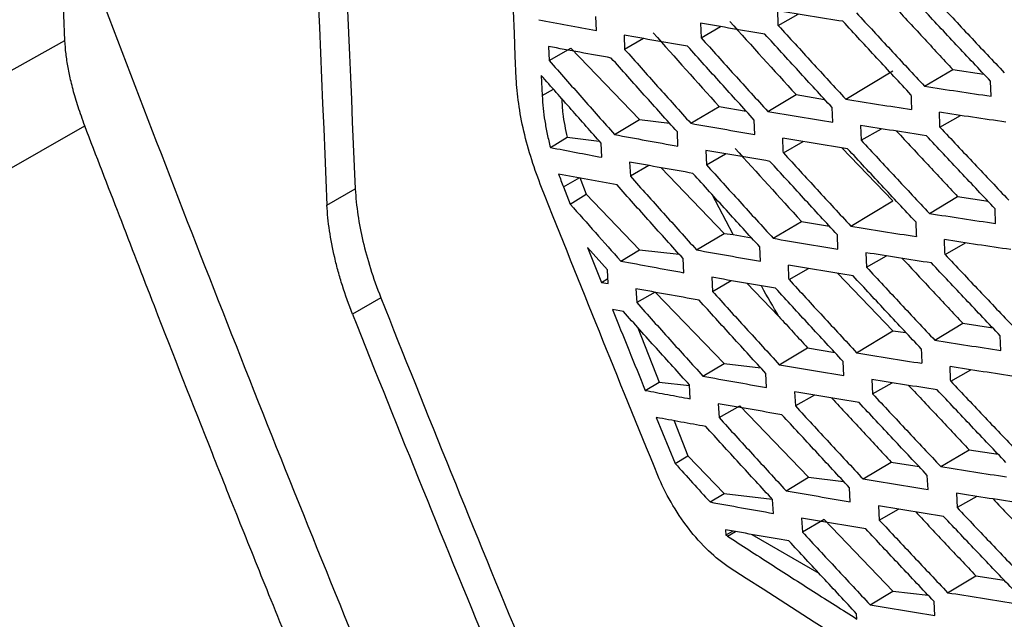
# Model space of a CAD drawing. Header units: millimetres. Extents: x -0.43 to 1.28, y -0.94 to 1.34.
# Tile 146 of 177: x 0.8873 to 0.9121, y 0.8453 to 0.8603. Entities that reach past the tile are written whole.
import ezdxf

# ---------------------------------------------------------------- set-up
doc = ezdxf.new("R2010")
doc.units = ezdxf.units.MM

msp = doc.modelspace()

# ---------------------------------------------------------------- linework, layer by layer
at = {"color": 7, "linetype": 'Continuous', "lineweight": 25}
for p, q in [((0.901808, 0.860068), (0.901793, 0.860424)), ((0.906376, 0.860195), (0.906878, 0.860481)), ((0.904421, 0.860253), (0.904435, 0.859889)), ((0.904435, 0.859889), (0.904924, 0.860168)), ((0.902502, 0.859955), (0.902517, 0.859597)), ((0.881817, 0.856121), (0.888457, 0.859822)), ((0.900606, 0.859669), (0.900621, 0.859317)), ((0.900621, 0.859317), (0.901164, 0.859627)), ((0.901164, 0.859627), (0.902891, 0.857832)), ((0.902992, 0.859868), (0.902517, 0.859597)), ((0.900422, 0.858943), (0.900445, 0.858435)), ((0.90807, 0.858347), (0.909255, 0.859057)), ((0.91005, 0.858671), (0.910758, 0.859095)), ((0.910758, 0.859095), (0.911538, 0.858977)), ((0.91172, 0.85842), (0.911708, 0.858797)), ((0.900445, 0.858435), (0.900727, 0.858598)), ((0.906113, 0.858037), (0.906821, 0.858461)), ((0.906821, 0.858461), (0.90754, 0.858341)), ((0.904178, 0.85774), (0.904887, 0.858165)), ((0.904887, 0.858165), (0.905573, 0.858045)), ((0.907744, 0.857766), (0.90773, 0.858134)), ((0.910437, 0.857642), (0.910955, 0.857938)), ((0.882372, 0.853924), (0.888958, 0.857676)), ((0.902266, 0.857457), (0.902891, 0.857832)), ((0.902891, 0.857832), (0.903643, 0.857745)), ((0.905789, 0.857459), (0.905774, 0.857822)), ((0.908444, 0.857685), (0.908458, 0.857315)), ((0.903857, 0.857166), (0.903841, 0.857524)), ((0.908458, 0.857315), (0.908965, 0.857604)), ((0.900651, 0.857134), (0.901074, 0.857388)), ((0.901074, 0.857388), (0.90188, 0.857295)), ((0.901946, 0.856886), (0.90193, 0.857238)), ((0.906503, 0.857001), (0.906997, 0.857283)), ((0.904554, 0.857059), (0.90457, 0.8567)), ((0.90457, 0.8567), (0.905051, 0.856975)), ((0.907972, 0.857125), (0.909255, 0.855791)), ((0.902643, 0.856765), (0.90266, 0.856412)), ((0.903127, 0.856679), (0.90266, 0.856412)), ((0.903422, 0.856627), (0.905013, 0.854974)), ((0.900979, 0.856142), (0.901389, 0.856378)), ((0.901389, 0.856378), (0.901552, 0.855957)), ((0.895041, 0.855686), (0.895752, 0.856096)), ((0.900979, 0.856142), (0.901152, 0.855708)), ((0.901152, 0.855708), (0.901552, 0.855957)), ((0.901552, 0.855957), (0.902891, 0.854565)), ((0.90524, 0.854948), (0.904714, 0.855954)), ((0.908199, 0.855158), (0.909255, 0.855791)), ((0.910171, 0.855477), (0.910878, 0.855901)), ((0.910878, 0.855901), (0.911644, 0.855784)), ((0.911835, 0.855224), (0.911821, 0.855596)), ((0.906249, 0.854853), (0.906958, 0.855277)), ((0.906958, 0.855277), (0.907661, 0.855158)), ((0.904323, 0.854561), (0.905013, 0.854974)), ((0.905013, 0.854974), (0.90524, 0.854948)), ((0.90524, 0.854948), (0.905702, 0.854866)), ((0.907874, 0.854579), (0.907859, 0.854943)), ((0.910564, 0.854448), (0.911074, 0.85474)), ((0.902083, 0.854061), (0.901587, 0.854618)), ((0.901587, 0.854618), (0.901936, 0.853746)), ((0.902419, 0.854282), (0.902891, 0.854565)), ((0.902891, 0.854565), (0.903889, 0.85445)), ((0.905928, 0.854277), (0.905911, 0.854636)), ((0.908577, 0.854491), (0.908593, 0.854126)), ((0.904003, 0.853989), (0.903986, 0.854342)), ((0.908593, 0.854126), (0.909092, 0.85441)), ((0.902101, 0.853715), (0.902083, 0.854061)), ((0.906646, 0.853817), (0.907132, 0.854094)), ((0.90786, 0.853974), (0.909255, 0.852525)), ((0.901936, 0.853746), (0.902094, 0.853842)), ((0.901936, 0.853746), (0.902101, 0.853715)), ((0.904703, 0.853875), (0.904721, 0.85352)), ((0.904721, 0.85352), (0.905194, 0.85379)), ((0.905588, 0.853722), (0.90639, 0.85289)), ((0.902801, 0.853585), (0.902819, 0.853237)), ((0.903285, 0.853503), (0.902819, 0.853237)), ((0.903285, 0.853503), (0.905013, 0.851708)), ((0.896393, 0.853361), (0.895682, 0.85295)), ((0.902484, 0.853015), (0.902211, 0.853065)), ((0.910307, 0.852293), (0.911015, 0.852717)), ((0.911015, 0.852717), (0.911764, 0.852601)), ((0.902852, 0.852606), (0.903381, 0.851243)), ((0.908344, 0.851979), (0.909255, 0.852525)), ((0.909255, 0.852525), (0.909582, 0.852487)), ((0.911965, 0.852037), (0.911949, 0.852405)), ((0.906402, 0.851678), (0.907111, 0.852102)), ((0.907111, 0.852102), (0.907797, 0.851985)), ((0.908021, 0.851403), (0.908004, 0.851761)), ((0.904484, 0.851391), (0.905013, 0.851708)), ((0.905013, 0.851708), (0.905934, 0.851601)), ((0.910707, 0.851264), (0.911209, 0.85155)), ((0.903034, 0.851033), (0.903381, 0.851243)), ((0.903381, 0.851243), (0.904148, 0.851154)), ((0.906082, 0.851106), (0.906064, 0.851459)), ((0.908727, 0.851306), (0.908745, 0.850946)), ((0.908745, 0.850946), (0.909235, 0.851226)), ((0.904166, 0.850822), (0.904147, 0.85117)), ((0.906787, 0.850996), (0.906805, 0.850642)), ((0.907283, 0.850914), (0.906805, 0.850642)), ((0.90487, 0.850699), (0.904889, 0.85035)), ((0.904889, 0.85035), (0.905406, 0.850645)), ((0.905406, 0.850645), (0.907134, 0.84885)), ((0.903312, 0.850352), (0.903786, 0.849195)), ((0.903758, 0.850271), (0.9041, 0.84939)), ((0.91046, 0.849118), (0.911168, 0.849542)), ((0.911168, 0.849542), (0.911901, 0.849428)), ((0.903786, 0.849195), (0.9041, 0.84939)), ((0.9041, 0.84939), (0.905013, 0.848442)), ((0.908505, 0.848809), (0.909213, 0.849233)), ((0.909213, 0.849233), (0.909914, 0.849118)), ((0.906572, 0.848513), (0.907134, 0.84885)), ((0.907134, 0.84885), (0.908017, 0.848748)), ((0.910137, 0.848541), (0.910118, 0.8489)), ((0.908184, 0.848236), (0.908165, 0.848589)), ((0.904661, 0.848231), (0.905013, 0.848442)), ((0.905013, 0.848442), (0.906224, 0.848302)), ((0.906253, 0.847944), (0.906233, 0.848292)), ((0.910848, 0.848449), (0.910867, 0.848089)), ((0.91136, 0.84837), (0.910867, 0.848089)), ((0.908893, 0.848131), (0.908913, 0.847776)), ((0.908913, 0.847776), (0.909394, 0.84805)), ((0.906961, 0.847825), (0.906982, 0.847476)), ((0.907528, 0.847788), (0.906982, 0.847476)), ((0.907528, 0.847788), (0.909255, 0.845992)), ((0.905053, 0.847532), (0.905061, 0.847401)), ((0.905238, 0.8475), (0.905061, 0.847401)), ((0.905712, 0.847417), (0.907395, 0.846445)), ((0.91063, 0.845953), (0.911338, 0.846377)), ((0.911338, 0.846377), (0.912052, 0.846265)), ((0.908682, 0.845649), (0.909255, 0.845992)), ((0.909255, 0.845992), (0.910139, 0.84589)), ((0.910307, 0.84538), (0.910287, 0.845732)), ((0.90835, 0.845292), (0.908342, 0.845426))]:
    msp.add_line(p, q, dxfattribs=at)
at = {"color": 250, "linetype": 'Continuous', "lineweight": 25}
msp.add_line((0.9051, 0.847374), (0.905299, 0.847489), dxfattribs=at)
at = {"color": 7, "linetype": 'Continuous', "lineweight": 25}
for points, knots in [([(0.881817, 0.856121), (0.880719, 0.881262), (0.880868, 0.907194), (0.883655, 0.960315), (0.886294, 0.987504), (0.890161, 1.015154)], [0, 0, 0, 0, 0.5, 0.5, 1, 1, 1, 1]), ([(0.888457, 0.859822), (0.888176, 0.866572), (0.887613, 0.880068), (0.887452, 0.894698), (0.887678, 0.902618), (0.887703, 0.903511)], [0, 0, 0, 0, 0.470257, 0.940283, 1, 1, 1, 1]), ([(0.89438, 0.886345), (0.894362, 0.882959), (0.894308, 0.872575), (0.894746, 0.862485), (0.895041, 0.855686)], [0, 0, 0, 0, 0.326076, 1, 1, 1, 1]), ([(0.895113, 0.88572), (0.895096, 0.881836), (0.895053, 0.871808), (0.895486, 0.862066), (0.895752, 0.856096)], [0, 0, 0, 0, 0.387258, 1, 1, 1, 1]), ([(0.899795, 0.858868), (0.899541, 0.864885), (0.899202, 0.872952), (0.899212, 0.881228), (0.899215, 0.883331)], [0, 0, 0, 0, 0.745875, 1, 1, 1, 1]), ([(0.91373, 0.859147), (0.91344, 0.859452), (0.912858, 0.860061), (0.912281, 0.860673), (0.911992, 0.860979)], [0, 0, 0, 0, 0.499697, 1, 1, 1, 1]), ([(0.909221, 0.860751), (0.909483, 0.860467), (0.909994, 0.859914), (0.910508, 0.859363), (0.910758, 0.859095)], [0, 0, 0, 0, 0.513848, 1, 1, 1, 1]), ([(0.911708, 0.858797), (0.91142, 0.859102), (0.910844, 0.859713), (0.910271, 0.860327), (0.909984, 0.860634)], [0, 0, 0, 0, 0.499625, 1, 1, 1, 1]), ([(0.910327, 0.860846), (0.910614, 0.860539), (0.911187, 0.859925), (0.911764, 0.859314), (0.912053, 0.859009)], [0, 0, 0, 0, 0.500371, 1, 1, 1, 1]), ([(0.908, 0.860301), (0.907726, 0.860344), (0.907179, 0.860431), (0.906635, 0.86052), (0.906362, 0.860564)], [0, 0, 0, 0, 0.499455, 1, 1, 1, 1]), ([(0.90834, 0.860514), (0.908624, 0.860206), (0.909193, 0.859591), (0.909765, 0.858977), (0.91005, 0.858671)], [0, 0, 0, 0, 0.500418, 1, 1, 1, 1]), ([(0.900361, 0.860342), (0.900601, 0.860296), (0.901082, 0.860204), (0.901566, 0.860113), (0.901808, 0.860068)], [0, 0, 0, 0, 0.500318, 1, 1, 1, 1]), ([(0.906038, 0.859981), (0.905767, 0.860026), (0.905227, 0.860116), (0.904689, 0.860207), (0.904421, 0.860253)], [0, 0, 0, 0, 0.499458, 1, 1, 1, 1]), ([(0.906376, 0.860195), (0.906658, 0.859886), (0.907221, 0.859269), (0.907787, 0.858654), (0.90807, 0.858347)], [0, 0, 0, 0, 0.500436, 1, 1, 1, 1]), ([(0.909708, 0.858459), (0.909422, 0.858765), (0.908851, 0.859378), (0.908284, 0.859993), (0.908, 0.860301)], [0, 0, 0, 0, 0.499584, 1, 1, 1, 1]), ([(0.904098, 0.859674), (0.903831, 0.85972), (0.903297, 0.859813), (0.902767, 0.859907), (0.902502, 0.859955)], [0, 0, 0, 0, 0.499499, 1, 1, 1, 1]), ([(0.904435, 0.859889), (0.904714, 0.85958), (0.905271, 0.858961), (0.905832, 0.858345), (0.906113, 0.858037)], [0, 0, 0, 0, 0.500423, 1, 1, 1, 1]), ([(0.90773, 0.858134), (0.907447, 0.858441), (0.906881, 0.859056), (0.906319, 0.859672), (0.906038, 0.859981)], [0, 0, 0, 0, 0.49957, 1, 1, 1, 1]), ([(0.888958, 0.857676), (0.888929, 0.857757), (0.888871, 0.857915), (0.888793, 0.858147), (0.888723, 0.85837), (0.888663, 0.858584), (0.888597, 0.858841), (0.888534, 0.859144), (0.888481, 0.85949), (0.888465, 0.859711), (0.888457, 0.859822)], [0, 0, 0, 0, 0.107638, 0.211448, 0.31154, 0.408067, 0.501212, 0.664467, 0.830371, 1, 1, 1, 1]), ([(0.902181, 0.859379), (0.901918, 0.859427), (0.901391, 0.859522), (0.900867, 0.85962), (0.900606, 0.859669)], [0, 0, 0, 0, 0.499664, 1, 1, 1, 1]), ([(0.905774, 0.857822), (0.905494, 0.85813), (0.904934, 0.858746), (0.904377, 0.859364), (0.904098, 0.859674)], [0, 0, 0, 0, 0.499585, 1, 1, 1, 1]), ([(0.903841, 0.857524), (0.903564, 0.857832), (0.903009, 0.85845), (0.902457, 0.859069), (0.902181, 0.859379)], [0, 0, 0, 0, 0.499652, 1, 1, 1, 1]), ([(0.902517, 0.859597), (0.902793, 0.859287), (0.903345, 0.858667), (0.9039, 0.858049), (0.904178, 0.85774)], [0, 0, 0, 0, 0.500376, 1, 1, 1, 1]), ([(0.900621, 0.859317), (0.900895, 0.859007), (0.901441, 0.858385), (0.901991, 0.857766), (0.902266, 0.857457)], [0, 0, 0, 0, 0.500208, 1, 1, 1, 1]), ([(0.90193, 0.857238), (0.901678, 0.857522), (0.901174, 0.858089), (0.900673, 0.858658), (0.900422, 0.858943)], [0, 0, 0, 0, 0.499812, 1, 1, 1, 1]), ([(0.91005, 0.858671), (0.910328, 0.858629), (0.910883, 0.858544), (0.911441, 0.858461), (0.91172, 0.85842)], [0, 0, 0, 0, 0.500473, 1, 1, 1, 1]), ([(0.900445, 0.858435), (0.900452, 0.858328), (0.900464, 0.858121), (0.90051, 0.857798), (0.900569, 0.857472), (0.900624, 0.857247), (0.900651, 0.857134)], [0, 0, 0, 0, 0.260743, 0.501837, 0.750286, 1, 1, 1, 1]), ([(0.900937, 0.85836), (0.900943, 0.858235), (0.900958, 0.857923), (0.90103, 0.857588), (0.901074, 0.857388)], [0, 0, 0, 0, 0.402285, 1, 1, 1, 1]), ([(0.90807, 0.858347), (0.908345, 0.858303), (0.908893, 0.858215), (0.909445, 0.858129), (0.909721, 0.858086)], [0, 0, 0, 0, 0.500527, 1, 1, 1, 1]), ([(0.906113, 0.858037), (0.906384, 0.857991), (0.906926, 0.8579), (0.907472, 0.85781), (0.907744, 0.857766)], [0, 0, 0, 0, 0.500549, 1, 1, 1, 1]), ([(0.912094, 0.85777), (0.911815, 0.85781), (0.911256, 0.857891), (0.910701, 0.857975), (0.910424, 0.858016)], [0, 0, 0, 0, 0.499532, 1, 1, 1, 1]), ([(0.895468, 0.841283), (0.895134, 0.842097), (0.894503, 0.843635), (0.89362, 0.845811), (0.892851, 0.847719), (0.891888, 0.850133), (0.890596, 0.853419), (0.889539, 0.856167), (0.888958, 0.857676)], [0, 0, 0, 0, 0.149894, 0.283195, 0.399899, 0.500004, 0.725483, 1, 1, 1, 1]), ([(0.904178, 0.85774), (0.904446, 0.857693), (0.904981, 0.857598), (0.90552, 0.857505), (0.905789, 0.857459)], [0, 0, 0, 0, 0.500541, 1, 1, 1, 1]), ([(0.910095, 0.857429), (0.909819, 0.857471), (0.909267, 0.857555), (0.908718, 0.857642), (0.908444, 0.857685)], [0, 0, 0, 0, 0.499472, 1, 1, 1, 1]), ([(0.902266, 0.857457), (0.90253, 0.857408), (0.903059, 0.85731), (0.903591, 0.857214), (0.903857, 0.857166)], [0, 0, 0, 0, 0.500477, 1, 1, 1, 1]), ([(0.909346, 0.857545), (0.909607, 0.857264), (0.910116, 0.856715), (0.910628, 0.856168), (0.910878, 0.855901)], [0, 0, 0, 0, 0.51159, 1, 1, 1, 1]), ([(0.911821, 0.855596), (0.911532, 0.855901), (0.910955, 0.856511), (0.910382, 0.857123), (0.910095, 0.857429)], [0, 0, 0, 0, 0.499634, 1, 1, 1, 1]), ([(0.910437, 0.857642), (0.910724, 0.857336), (0.911299, 0.856724), (0.911876, 0.856114), (0.912165, 0.85581)], [0, 0, 0, 0, 0.5003605, 1, 1, 1, 1]), ([(0.908118, 0.857101), (0.907846, 0.857145), (0.9073, 0.857232), (0.906758, 0.857321), (0.906487, 0.857366)], [0, 0, 0, 0, 0.499445, 1, 1, 1, 1]), ([(0.908458, 0.857315), (0.908743, 0.857008), (0.909312, 0.856394), (0.909885, 0.855783), (0.910171, 0.855477)], [0, 0, 0, 0, 0.500411, 1, 1, 1, 1]), ([(0.900651, 0.857134), (0.900867, 0.857092), (0.901297, 0.857009), (0.90173, 0.856927), (0.901946, 0.856886)], [0, 0, 0, 0, 0.50036, 1, 1, 1, 1]), ([(0.906165, 0.856785), (0.905895, 0.856831), (0.905357, 0.856921), (0.904821, 0.857013), (0.904554, 0.857059)], [0, 0, 0, 0, 0.499451, 1, 1, 1, 1]), ([(0.906503, 0.857001), (0.906785, 0.856693), (0.907348, 0.856078), (0.907915, 0.855464), (0.908199, 0.855158)], [0, 0, 0, 0, 0.500432, 1, 1, 1, 1]), ([(0.909829, 0.855263), (0.909543, 0.855569), (0.908971, 0.85618), (0.908403, 0.856794), (0.908118, 0.857101)], [0, 0, 0, 0, 0.499591, 1, 1, 1, 1]), ([(0.904233, 0.856482), (0.903968, 0.856529), (0.903436, 0.856623), (0.902907, 0.856718), (0.902643, 0.856765)], [0, 0, 0, 0, 0.499495, 1, 1, 1, 1]), ([(0.90457, 0.8567), (0.904849, 0.856391), (0.905407, 0.855775), (0.905969, 0.85516), (0.906249, 0.854853)], [0, 0, 0, 0, 0.500422, 1, 1, 1, 1]), ([(0.907859, 0.854943), (0.907576, 0.855249), (0.907009, 0.855862), (0.906446, 0.856478), (0.906165, 0.856785)], [0, 0, 0, 0, 0.499573, 1, 1, 1, 1]), ([(0.902325, 0.856192), (0.90208, 0.856237), (0.901589, 0.856327), (0.901102, 0.856419), (0.900858, 0.856464)], [0, 0, 0, 0, 0.4996382, 1, 1, 1, 1]), ([(0.90266, 0.856412), (0.902936, 0.856103), (0.903489, 0.855485), (0.904045, 0.854868), (0.904323, 0.854561)], [0, 0, 0, 0, 0.500377, 1, 1, 1, 1]), ([(0.905911, 0.854636), (0.905631, 0.854943), (0.90507, 0.855558), (0.904512, 0.856174), (0.904233, 0.856482)], [0, 0, 0, 0, 0.499586, 1, 1, 1, 1]), ([(0.903986, 0.854342), (0.903708, 0.85465), (0.903153, 0.855265), (0.902601, 0.855883), (0.902325, 0.856192)], [0, 0, 0, 0, 0.4996499, 1, 1, 1, 1]), ([(0.895752, 0.856096), (0.895773, 0.855655), (0.89584, 0.855224), (0.895997, 0.854554), (0.896121, 0.8541), (0.896292, 0.853616), (0.896393, 0.853361)], [0, 0, 0, 0, 0.5, 0.5, 0.75, 1, 1, 1, 1]), ([(0.903351, 0.848899), (0.902845, 0.850132), (0.902362, 0.851318), (0.901401, 0.853698), (0.900924, 0.854889), (0.900432, 0.85613)], [0, 0, 0, 0, 0.5, 0.5, 1, 1, 1, 1]), ([(0.901152, 0.855708), (0.901362, 0.85547), (0.901784, 0.854994), (0.902207, 0.854519), (0.902419, 0.854282)], [0, 0, 0, 0, 0.500313, 1, 1, 1, 1]), ([(0.910171, 0.855477), (0.910447, 0.855434), (0.911, 0.855349), (0.911557, 0.855265), (0.911835, 0.855224)], [0, 0, 0, 0, 0.500483, 1, 1, 1, 1]), ([(0.908199, 0.855158), (0.908472, 0.855114), (0.909019, 0.855025), (0.909569, 0.854938), (0.909844, 0.854895)], [0, 0, 0, 0, 0.500535, 1, 1, 1, 1]), ([(0.906249, 0.854853), (0.90652, 0.854806), (0.907059, 0.854714), (0.907603, 0.854624), (0.907874, 0.854579)], [0, 0, 0, 0, 0.500554, 1, 1, 1, 1]), ([(0.912213, 0.85457), (0.911935, 0.85461), (0.911378, 0.854692), (0.910825, 0.854776), (0.910548, 0.854818)], [0, 0, 0, 0, 0.499523, 1, 1, 1, 1]), ([(0.904323, 0.854561), (0.90459, 0.854513), (0.905123, 0.854417), (0.905659, 0.854324), (0.905928, 0.854277)], [0, 0, 0, 0, 0.500542, 1, 1, 1, 1]), ([(0.910222, 0.854233), (0.909947, 0.854276), (0.909397, 0.854361), (0.908851, 0.854447), (0.908577, 0.854491)], [0, 0, 0, 0, 0.499466, 1, 1, 1, 1]), ([(0.910564, 0.854448), (0.910851, 0.854143), (0.911426, 0.853533), (0.912005, 0.852924), (0.912294, 0.85262)], [0, 0, 0, 0, 0.500356, 1, 1, 1, 1]), ([(0.895427, 0.853665), (0.895409, 0.853724), (0.895372, 0.853842), (0.895322, 0.854019), (0.895275, 0.854194), (0.895247, 0.85431), (0.895234, 0.854368)], [0, 0, 0, 0, 0.250111, 0.499966, 0.749838, 1, 1, 1, 1]), ([(0.902419, 0.854282), (0.902682, 0.854233), (0.903208, 0.854134), (0.903738, 0.854037), (0.904003, 0.853989)], [0, 0, 0, 0, 0.500475, 1, 1, 1, 1]), ([(0.909489, 0.854348), (0.909747, 0.854071), (0.910254, 0.853526), (0.910765, 0.852983), (0.911015, 0.852717)], [0, 0, 0, 0, 0.509122, 1, 1, 1, 1]), ([(0.911949, 0.852405), (0.911661, 0.852709), (0.911083, 0.853317), (0.910509, 0.853928), (0.910222, 0.854233)], [0, 0, 0, 0, 0.499638, 1, 1, 1, 1]), ([(0.908254, 0.85391), (0.907982, 0.853954), (0.907439, 0.854042), (0.906899, 0.854132), (0.906629, 0.854177)], [0, 0, 0, 0, 0.499441, 1, 1, 1, 1]), ([(0.908593, 0.854126), (0.908878, 0.85382), (0.909448, 0.853207), (0.910021, 0.852597), (0.910307, 0.852293)], [0, 0, 0, 0, 0.50041, 1, 1, 1, 1]), ([(0.906308, 0.853599), (0.90604, 0.853644), (0.905503, 0.853735), (0.90497, 0.853828), (0.904703, 0.853875)], [0, 0, 0, 0, 0.49945, 1, 1, 1, 1]), ([(0.906646, 0.853817), (0.906928, 0.853509), (0.907492, 0.852896), (0.90806, 0.852284), (0.908344, 0.851979)], [0, 0, 0, 0, 0.500434, 1, 1, 1, 1]), ([(0.909965, 0.852077), (0.909679, 0.852382), (0.909107, 0.852992), (0.908538, 0.853604), (0.908254, 0.85391)], [0, 0, 0, 0, 0.499591, 1, 1, 1, 1]), ([(0.904385, 0.8533), (0.90412, 0.853347), (0.90359, 0.853441), (0.903064, 0.853537), (0.902801, 0.853585)], [0, 0, 0, 0, 0.499498, 1, 1, 1, 1]), ([(0.904721, 0.85352), (0.905001, 0.853212), (0.905559, 0.852597), (0.906121, 0.851984), (0.906402, 0.851678)], [0, 0, 0, 0, 0.500427, 1, 1, 1, 1]), ([(0.90639, 0.85289), (0.906245, 0.853139), (0.906096, 0.853395), (0.905951, 0.853653), (0.905947, 0.853661)], [0, 0, 0, 0, 0.9718045, 1, 1, 1, 1]), ([(0.908004, 0.851761), (0.90772, 0.852067), (0.907153, 0.852678), (0.90659, 0.853292), (0.906308, 0.853599)], [0, 0, 0, 0, 0.499571, 1, 1, 1, 1]), ([(0.902819, 0.853237), (0.903096, 0.852929), (0.903649, 0.852312), (0.904206, 0.851698), (0.904484, 0.851391)], [0, 0, 0, 0, 0.500385, 1, 1, 1, 1]), ([(0.906064, 0.851459), (0.905784, 0.851765), (0.905222, 0.852378), (0.904664, 0.852993), (0.904385, 0.8533)], [0, 0, 0, 0, 0.49958, 1, 1, 1, 1]), ([(0.902211, 0.853065), (0.902348, 0.852726), (0.902621, 0.852048), (0.902897, 0.851371), (0.903034, 0.851033)], [0, 0, 0, 0, 0.500224, 1, 1, 1, 1]), ([(0.904147, 0.85117), (0.903869, 0.851477), (0.903313, 0.852091), (0.902761, 0.852706), (0.902484, 0.853015)], [0, 0, 0, 0, 0.499642, 1, 1, 1, 1]), ([(0.910307, 0.852293), (0.910583, 0.85225), (0.911134, 0.852163), (0.911688, 0.852079), (0.911965, 0.852037)], [0, 0, 0, 0, 0.500487, 1, 1, 1, 1]), ([(0.908344, 0.851979), (0.908616, 0.851934), (0.90916, 0.851844), (0.909708, 0.851757), (0.909982, 0.851713)], [0, 0, 0, 0, 0.500536, 1, 1, 1, 1]), ([(0.906402, 0.851678), (0.906672, 0.851631), (0.907209, 0.851539), (0.907751, 0.851448), (0.908021, 0.851403)], [0, 0, 0, 0, 0.500553, 1, 1, 1, 1]), ([(0.912348, 0.851378), (0.912071, 0.85142), (0.911516, 0.851502), (0.910966, 0.851586), (0.91069, 0.851629)], [0, 0, 0, 0, 0.49952, 1, 1, 1, 1]), ([(0.904484, 0.851391), (0.90475, 0.851343), (0.90528, 0.851247), (0.905815, 0.851153), (0.906082, 0.851106)], [0, 0, 0, 0, 0.500538, 1, 1, 1, 1]), ([(0.910365, 0.851047), (0.910092, 0.851089), (0.909544, 0.851175), (0.908999, 0.851262), (0.908727, 0.851306)], [0, 0, 0, 0, 0.499465, 1, 1, 1, 1]), ([(0.910707, 0.851264), (0.910995, 0.850959), (0.91157, 0.850351), (0.912149, 0.849744), (0.912438, 0.849441)], [0, 0, 0, 0, 0.500358, 1, 1, 1, 1]), ([(0.903034, 0.851033), (0.903223, 0.850997), (0.903599, 0.850927), (0.903977, 0.850857), (0.904166, 0.850822)], [0, 0, 0, 0, 0.500644, 1, 1, 1, 1]), ([(0.908405, 0.850728), (0.908135, 0.850772), (0.907593, 0.850861), (0.907056, 0.850951), (0.906787, 0.850996)], [0, 0, 0, 0, 0.499443, 1, 1, 1, 1]), ([(0.909649, 0.85116), (0.909905, 0.850887), (0.91041, 0.850346), (0.910917, 0.849808), (0.911168, 0.849542)], [0, 0, 0, 0, 0.506437, 1, 1, 1, 1]), ([(0.912094, 0.849223), (0.911805, 0.849527), (0.911227, 0.850133), (0.910653, 0.850742), (0.910365, 0.851047)], [0, 0, 0, 0, 0.499635, 1, 1, 1, 1]), ([(0.907721, 0.850841), (0.90797, 0.850572), (0.908466, 0.850035), (0.908965, 0.8495), (0.909213, 0.849233)], [0, 0, 0, 0, 0.502158, 1, 1, 1, 1]), ([(0.910118, 0.8489), (0.909832, 0.849204), (0.909259, 0.849812), (0.90869, 0.850422), (0.908405, 0.850728)], [0, 0, 0, 0, 0.499584, 1, 1, 1, 1]), ([(0.908745, 0.850946), (0.90903, 0.850641), (0.9096, 0.85003), (0.910174, 0.849422), (0.91046, 0.849118)], [0, 0, 0, 0, 0.500414, 1, 1, 1, 1]), ([(0.906468, 0.850421), (0.906201, 0.850467), (0.905666, 0.850559), (0.905135, 0.850652), (0.90487, 0.850699)], [0, 0, 0, 0, 0.4994559, 1, 1, 1, 1]), ([(0.906805, 0.850642), (0.907088, 0.850335), (0.907653, 0.849723), (0.908221, 0.849114), (0.908505, 0.848809)], [0, 0, 0, 0, 0.500442, 1, 1, 1, 1]), ([(0.904553, 0.850127), (0.904346, 0.850165), (0.903931, 0.850239), (0.903518, 0.850314), (0.903312, 0.850352)], [0, 0, 0, 0, 0.499385, 1, 1, 1, 1]), ([(0.904889, 0.85035), (0.905169, 0.850043), (0.905728, 0.84943), (0.906291, 0.848818), (0.906572, 0.848513)], [0, 0, 0, 0, 0.500438, 1, 1, 1, 1]), ([(0.908165, 0.848589), (0.907881, 0.848894), (0.907314, 0.849504), (0.90675, 0.850115), (0.906468, 0.850421)], [0, 0, 0, 0, 0.499562, 1, 1, 1, 1]), ([(0.906233, 0.848292), (0.905952, 0.848597), (0.90539, 0.849208), (0.904832, 0.849821), (0.904553, 0.850127)], [0, 0, 0, 0, 0.4995688, 1, 1, 1, 1]), ([(0.903786, 0.849195), (0.903932, 0.849034), (0.904223, 0.848713), (0.904515, 0.848392), (0.904661, 0.848231)], [0, 0, 0, 0, 0.499045, 1, 1, 1, 1]), ([(0.91046, 0.849118), (0.910735, 0.849075), (0.911284, 0.848988), (0.911836, 0.848903), (0.912112, 0.848861)], [0, 0, 0, 0, 0.5004856, 1, 1, 1, 1]), ([(0.908505, 0.848809), (0.908776, 0.848764), (0.909318, 0.848674), (0.909864, 0.848585), (0.910137, 0.848541)], [0, 0, 0, 0, 0.500532, 1, 1, 1, 1]), ([(0.906572, 0.848513), (0.90684, 0.848466), (0.907375, 0.848373), (0.907914, 0.848281), (0.908184, 0.848236)], [0, 0, 0, 0, 0.500545, 1, 1, 1, 1]), ([(0.9125, 0.848196), (0.912224, 0.848238), (0.911671, 0.848321), (0.911123, 0.848406), (0.910848, 0.848449)], [0, 0, 0, 0, 0.499522, 1, 1, 1, 1]), ([(0.91177, 0.848308), (0.912029, 0.848035), (0.91254, 0.847496), (0.913054, 0.846959), (0.913307, 0.846695)], [0, 0, 0, 0, 0.50759, 1, 1, 1, 1]), ([(0.904661, 0.848231), (0.904926, 0.848182), (0.905454, 0.848086), (0.905987, 0.847991), (0.906253, 0.847944)], [0, 0, 0, 0, 0.500526, 1, 1, 1, 1]), ([(0.910525, 0.847869), (0.910253, 0.847912), (0.909707, 0.847998), (0.909165, 0.848087), (0.908893, 0.848131)], [0, 0, 0, 0, 0.499471, 1, 1, 1, 1]), ([(0.910867, 0.848089), (0.911155, 0.847785), (0.911731, 0.847178), (0.91231, 0.846573), (0.9126, 0.846271)], [0, 0, 0, 0, 0.500365, 1, 1, 1, 1]), ([(0.908573, 0.847555), (0.908304, 0.847599), (0.907765, 0.847689), (0.907229, 0.84778), (0.906961, 0.847825)], [0, 0, 0, 0, 0.499452, 1, 1, 1, 1]), ([(0.908913, 0.847776), (0.909198, 0.847471), (0.909769, 0.846863), (0.910343, 0.846256), (0.91063, 0.845953)], [0, 0, 0, 0, 0.500425, 1, 1, 1, 1]), ([(0.909827, 0.847981), (0.91008, 0.847712), (0.910582, 0.847176), (0.911087, 0.846642), (0.911338, 0.846377)], [0, 0, 0, 0, 0.503525, 1, 1, 1, 1]), ([(0.912255, 0.846051), (0.911966, 0.846354), (0.911388, 0.846959), (0.910813, 0.847566), (0.910525, 0.847869)], [0, 0, 0, 0, 0.499627, 1, 1, 1, 1]), ([(0.906644, 0.847253), (0.906378, 0.847299), (0.905846, 0.847391), (0.905317, 0.847485), (0.905053, 0.847532)], [0, 0, 0, 0, 0.499468, 1, 1, 1, 1]), ([(0.910287, 0.845732), (0.910001, 0.846035), (0.909428, 0.846642), (0.908858, 0.84725), (0.908573, 0.847555)], [0, 0, 0, 0, 0.499572, 1, 1, 1, 1]), ([(0.9051, 0.847374), (0.905459, 0.847142), (0.906177, 0.846676), (0.90726, 0.845982), (0.907987, 0.845522), (0.90835, 0.845292)], [0, 0, 0, 0, 0.3335704, 0.6669012, 1, 1, 1, 1]), ([(0.906982, 0.847476), (0.907265, 0.847171), (0.90783, 0.846561), (0.908398, 0.845953), (0.908682, 0.845649)], [0, 0, 0, 0, 0.500455, 1, 1, 1, 1]), ([(0.908342, 0.845426), (0.908058, 0.84573), (0.90749, 0.846338), (0.906926, 0.846948), (0.906644, 0.847253)], [0, 0, 0, 0, 0.499548, 1, 1, 1, 1]), ([(0.91063, 0.845953), (0.910903, 0.84591), (0.911449, 0.845822), (0.912, 0.845737), (0.912274, 0.845694)], [0, 0, 0, 0, 0.500478, 1, 1, 1, 1]), ([(0.908682, 0.845649), (0.908952, 0.845604), (0.909492, 0.845513), (0.910036, 0.845424), (0.910307, 0.84538)], [0, 0, 0, 0, 0.500521, 1, 1, 1, 1])]:
    msp.add_open_spline(points, degree=3, knots=knots, dxfattribs=at)
for points in [[(0.896639, 0.842561), (0.894162, 0.848552), (0.891771, 0.854589), (0.889465, 0.860674)], [(0.906376, 0.860195), (0.906372, 0.860318), (0.906367, 0.860441), (0.906363, 0.860564)], [(0.905155, 0.8603), (0.905708, 0.859686), (0.906263, 0.859073), (0.906821, 0.858461)], [(0.903237, 0.860008), (0.903785, 0.859392), (0.904334, 0.858778), (0.904887, 0.858165)], [(0.900432, 0.85613), (0.900344, 0.856352), (0.900177, 0.856816), (0.899975, 0.857543), (0.899843, 0.858248), (0.899804, 0.858671), (0.899795, 0.858868)], [(0.909708, 0.858459), (0.909712, 0.858335), (0.909717, 0.85821), (0.909721, 0.858086)], [(0.910437, 0.857642), (0.910433, 0.857767), (0.910428, 0.857892), (0.910424, 0.858016)], [(0.906503, 0.857001), (0.906498, 0.857123), (0.906492, 0.857244), (0.906487, 0.857366)], [(0.90529, 0.857111), (0.905844, 0.856499), (0.906399, 0.855887), (0.906958, 0.855277)], [(0.900858, 0.856464), (0.900896, 0.856357), (0.900937, 0.856249), (0.900979, 0.856142)], [(0.895234, 0.854368), (0.895126, 0.85483), (0.895061, 0.855269), (0.895041, 0.855686)], [(0.909829, 0.855263), (0.909834, 0.85514), (0.909839, 0.855018), (0.909844, 0.854895)], [(0.910564, 0.854449), (0.910559, 0.854572), (0.910554, 0.854695), (0.910549, 0.854818)], [(0.880632, 0.853981), (0.882964, 0.848594), (0.885329, 0.843228), (0.887728, 0.837885)], [(0.906646, 0.853817), (0.90664, 0.853937), (0.906634, 0.854057), (0.906629, 0.854177)], [(0.887596, 0.83781), (0.885196, 0.843153), (0.88283, 0.848518), (0.880497, 0.853905)], [(0.88944, 0.837847), (0.88705, 0.843184), (0.884695, 0.848543), (0.882372, 0.853924)], [(0.895682, 0.85295), (0.895588, 0.853189), (0.895503, 0.853428), (0.895427, 0.853665)], [(0.896393, 0.853361), (0.897528, 0.850503), (0.898769, 0.847444), (0.899943, 0.844608)], [(0.895682, 0.85295), (0.896846, 0.850022), (0.898029, 0.847104), (0.899232, 0.844198)], [(0.90639, 0.85289), (0.90663, 0.852627), (0.90687, 0.852364), (0.907111, 0.852102)], [(0.909966, 0.852077), (0.909971, 0.851956), (0.909977, 0.851834), (0.909982, 0.851713)], [(0.910707, 0.851264), (0.910702, 0.851386), (0.910696, 0.851507), (0.91069, 0.851629)], [(0.905144, 0.846588), (0.904974, 0.846698), (0.904621, 0.846979), (0.904106, 0.847554), (0.903663, 0.848222), (0.903442, 0.848679), (0.903351, 0.848899)], [(0.905061, 0.847401), (0.905074, 0.847392), (0.905087, 0.847383), (0.9051, 0.847374)], [(0.933995, 0.829933), (0.923802, 0.835158), (0.914196, 0.840704), (0.905144, 0.846588)]]:
    msp.add_open_spline(points, degree=3, dxfattribs=at)

doc.saveas('drawing.dxf')
